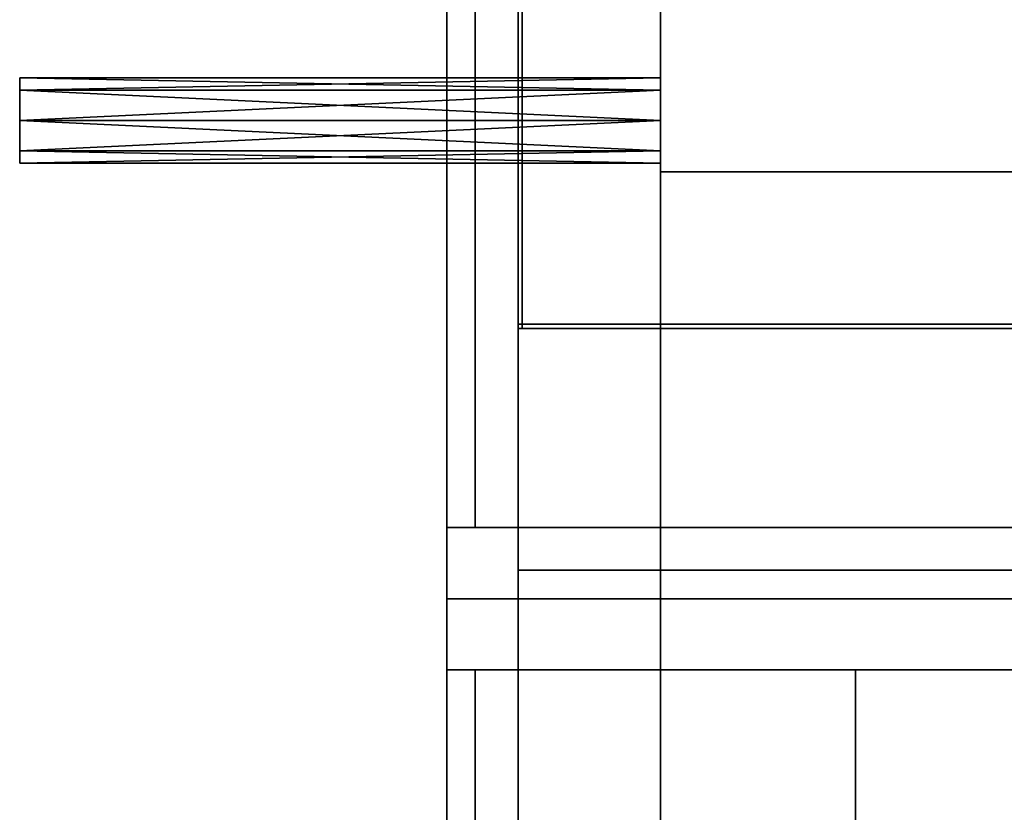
# Model space of a CAD drawing. Extents: x -6 to 47.5, y -34 to 31.
# Tile 2 of 32: x -3 to 3.9, y -1.5 to 4.1. Entities that reach past the tile are written whole.
import ezdxf

# ---------------------------------------------------------------- set-up
doc = ezdxf.new("R2010")
doc.units = 0

# ---------------------------------------------------------------- blocks, each defined once
blk = doc.blocks.new('7dbdae68-fd74-4fa1-aa8c-6c48c534dd5a')
at = {"color": 251, "true_color": 0x5b5b5b, "transparency": 33554687}
mesh = blk.add_polyface(dxfattribs=at)
corners = [(0, 0.5), (0.5, 0.5), (0.5, 31), (0, 31), (0, 0.5, 0.5), (0.5, 0.5, 0.5), (0.5, 31, 0.5), (0, 31, 0.5)]
mesh.append_faces([[corners[k] for k in face] for face in [(0, 1, 2, 3), (4, 5, 6, 7), (0, 1, 5, 4), (1, 2, 6, 5), (2, 3, 7, 6), (3, 0, 4, 7)]], dxfattribs={"color": 251})
mesh = blk.add_polyface(dxfattribs=at)
corners = [(0, 0.5, 67.5), (0.5, 0.5, 67.5), (0.5, 31, 67.5), (0, 31, 67.5), (0, 0.5, 68), (0.5, 0.5, 68), (0.5, 31, 68), (0, 31, 68)]
mesh.append_faces([[corners[k] for k in face] for face in [(0, 1, 2, 3), (4, 5, 6, 7), (0, 1, 5, 4), (1, 2, 6, 5), (2, 3, 7, 6), (3, 0, 4, 7)]], dxfattribs={"color": 251})
mesh = blk.add_polyface(dxfattribs=at)
corners = [(0, 0), (47.5, 0), (47.5, 0.5), (0, 0.5), (0, 0, 0.5), (47.5, 0, 0.5), (47.5, 0.5, 0.5), (0, 0.5, 0.5)]
mesh.append_faces([[corners[k] for k in face] for face in [(0, 1, 2, 3), (4, 5, 6, 7), (0, 1, 5, 4), (1, 2, 6, 5), (2, 3, 7, 6), (3, 0, 4, 7)]], dxfattribs={"color": 251})
mesh = blk.add_polyface(dxfattribs=at)
corners = [(0, 0, 67.5), (47.5, 0, 67.5), (47.5, 0.5, 67.5), (0, 0.5, 67.5), (0, 0, 68), (47.5, 0, 68), (47.5, 0.5, 68), (0, 0.5, 68)]
mesh.append_faces([[corners[k] for k in face] for face in [(0, 1, 2, 3), (4, 5, 6, 7), (0, 1, 5, 4), (1, 2, 6, 5), (2, 3, 7, 6), (3, 0, 4, 7)]], dxfattribs={"color": 251})
mesh = blk.add_polyface(dxfattribs=at)
corners = [(0, 0, 0.5), (0.5, 0, 0.5), (0.5, 0.5, 0.5), (0, 0.5, 0.5), (0, 0, 67.5), (0.5, 0, 67.5), (0.5, 0.5, 67.5), (0, 0.5, 67.5)]
mesh.append_faces([[corners[k] for k in face] for face in [(0, 1, 2, 3), (4, 5, 6, 7), (0, 1, 5, 4), (1, 2, 6, 5), (2, 3, 7, 6), (3, 0, 4, 7)]], dxfattribs={"color": 251})
blk = doc.blocks.new('Box-f2dcd94c-e359-4122-aaf9-99fff707fdd3')
at = {"color": 252, "true_color": 0x969696, "transparency": 33554687}
mesh = blk.add_polyface(dxfattribs=at)
corners = [(0, 0), (46.5, 0), (46.5, 9.3), (0, 9.3), (0, 0, 0.03), (46.5, 0, 0.03), (46.5, 9.3, 0.03), (0, 9.3, 0.03)]
mesh.append_faces([[corners[k] for k in face] for face in [(0, 1, 2, 3), (4, 5, 6, 7), (0, 1, 5, 4), (1, 2, 6, 5), (2, 3, 7, 6), (3, 0, 4, 7)]], dxfattribs={"color": 252})
blk = doc.blocks.new('Box-61f4d408-9056-45e9-926d-8c88fc09fdd8')
at = {"color": 252, "true_color": 0x969696, "transparency": 33554687}
mesh = blk.add_polyface(dxfattribs=at)
corners = [(0, 0), (46.5, 0), (46.5, 0.03), (0, 0.03), (0, 0, 1.6), (46.5, 0, 1.6), (46.5, 0.03, 1.6), (0, 0.03, 1.6)]
mesh.append_faces([[corners[k] for k in face] for face in [(0, 1, 2, 3), (4, 5, 6, 7), (0, 1, 5, 4), (1, 2, 6, 5), (2, 3, 7, 6), (3, 0, 4, 7)]], dxfattribs={"color": 252})
blk = doc.blocks.new('Box-6d8b34aa-896e-4915-9047-c3ca62e1d991')
at = {"color": 252, "true_color": 0x969696, "transparency": 33554687}
mesh = blk.add_polyface(dxfattribs=at)
corners = [(0, 0), (0.03, 0), (0.03, 9.3), (0, 9.3), (0, 0, 1.6), (0.03, 0, 1.6), (0.03, 9.3, 1.6), (0, 9.3, 1.6)]
mesh.append_faces([[corners[k] for k in face] for face in [(0, 1, 2, 3), (4, 5, 6, 7), (0, 1, 5, 4), (1, 2, 6, 5), (2, 3, 7, 6), (3, 0, 4, 7)]], dxfattribs={"color": 252})
blk = doc.blocks.new('300a255f-b589-4c11-9166-08a890c80e05')
at = {"transparency": 33554687}
for name in ['Box-f2dcd94c-e359-4122-aaf9-99fff707fdd3', 'Box-6d8b34aa-896e-4915-9047-c3ca62e1d991', 'Box-61f4d408-9056-45e9-926d-8c88fc09fdd8']:
    blk.add_blockref(name, (0, 0), dxfattribs=at)
blk = doc.blocks.new('8ee8f7ab-e5ad-44de-a733-fdab18c07c56')
at = {"color": 0, "transparency": 33554687}
mesh = blk.add_polyface(dxfattribs=at)
corners = [(0, 0), (1, 0), (1, 1), (0, 1), (0, 0, 1), (1, 0, 1), (1, 1, 1), (0, 1, 1)]
mesh.append_faces([[corners[k] for k in face] for face in [(0, 1, 2, 3), (4, 5, 6, 7), (0, 1, 5, 4), (1, 2, 6, 5), (2, 3, 7, 6), (3, 0, 4, 7)]], dxfattribs={"color": 0})
blk = doc.blocks.new('e24e6d5c-a993-467a-96f8-a859d9fced3c')
at = {"color": 0, "transparency": 33554687}
mesh = blk.add_polyface(dxfattribs=at)
corners = [(0, 0), (1, 0), (1, 1), (0, 1), (0, 0, 1), (1, 0, 1), (1, 1, 1), (0, 1, 1)]
mesh.append_faces([[corners[k] for k in face] for face in [(0, 1, 2, 3), (4, 5, 6, 7), (0, 1, 5, 4), (1, 2, 6, 5), (2, 3, 7, 6), (3, 0, 4, 7)]], dxfattribs={"color": 0})
blk = doc.blocks.new('d5471cd0-f421-485d-b79e-7274fa9d2e0c')
at = {"color": 0, "transparency": 33554687}
mesh = blk.add_polyface(dxfattribs=at)
corners = [(-3, 1.0002, 0.0031), (0, 1.0002, 0.0031), (0, 0.7078, -0.7069), (-3, 0.7078, -0.7069)]
mesh.append_faces([[corners[k] for k in face] for face in [(3, 0, 2, 3)]], dxfattribs={"vtx1": -1, "color": 0})
mesh.append_faces([[corners[k] for k in face] for face in [(0, 1, 2, 0)]], dxfattribs={"vtx2": -1, "color": 0})
mesh = blk.add_polyface(dxfattribs=at)
corners = [(-3, 0.7069, 0.7074), (0, 0.7069, 0.7074), (0, 1.0002, 0.0031), (-3, 1.0002, 0.0031)]
mesh.append_faces([[corners[k] for k in face] for face in [(3, 0, 2, 3)]], dxfattribs={"vtx1": -1, "color": 0})
mesh.append_faces([[corners[k] for k in face] for face in [(0, 1, 2, 0)]], dxfattribs={"vtx2": -1, "color": 0})
mesh = blk.add_polyface(dxfattribs=at)
corners = [(-3, 0.7078, -0.7069), (-3, 0.0002, -1.0002), (-3, -0.7074, -0.7069), (-3, 1.0002, 0.0031), (-3, 0.7069, 0.7074), (-3, 0.0002, 0.9998), (-3, -0.7064, 0.7074), (-3, -0.9997, 0.0031)]
mesh.append_faces([[corners[k] for k in face] for face in [(7, 6, 2, 7)]], dxfattribs={"vtx1": -1, "color": 0})
mesh.append_faces([[corners[k] for k in face] for face in [(3, 0, 2, 3), (4, 3, 2, 4), (5, 4, 2, 5), (6, 5, 2, 6)]], dxfattribs={"vtx1": -1, "vtx2": -1, "color": 0})
mesh.append_faces([[corners[k] for k in face] for face in [(0, 1, 2, 0)]], dxfattribs={"vtx2": -1, "color": 0})
mesh = blk.add_polyface(dxfattribs=at)
corners = [(0, 0.0002, -1.0002), (0, 0.7078, -0.7069), (0, 1.0002, 0.0031), (0, 0.7069, 0.7074), (0, 0.0002, 0.9998), (0, -0.7064, 0.7074), (0, -0.9997, 0.0031), (0, -0.7074, -0.7069)]
mesh.append_faces([[corners[k] for k in face] for face in [(0, 6, 7, 0)]], dxfattribs={"vtx0": -1, "color": 0})
mesh.append_faces([[corners[k] for k in face] for face in [(0, 2, 3, 0), (0, 3, 4, 0), (0, 4, 5, 0), (0, 5, 6, 0)]], dxfattribs={"vtx0": -1, "vtx2": -1, "color": 0})
mesh.append_faces([[corners[k] for k in face] for face in [(0, 1, 2, 0)]], dxfattribs={"vtx2": -1, "color": 0})
mesh = blk.add_polyface(dxfattribs=at)
corners = [(-3, 0.7078, -0.7069), (0, 0.7078, -0.7069), (0, 0.0002, -1.0002), (-3, 0.0002, -1.0002)]
mesh.append_faces([[corners[k] for k in face] for face in [(3, 0, 2, 3)]], dxfattribs={"vtx1": -1, "color": 0})
mesh.append_faces([[corners[k] for k in face] for face in [(0, 1, 2, 0)]], dxfattribs={"vtx2": -1, "color": 0})
mesh = blk.add_polyface(dxfattribs=at)
corners = [(-3, 0.0002, 0.9998), (0, 0.0002, 0.9998), (0, 0.7069, 0.7074), (-3, 0.7069, 0.7074)]
mesh.append_faces([[corners[k] for k in face] for face in [(3, 0, 2, 3)]], dxfattribs={"vtx1": -1, "color": 0})
mesh.append_faces([[corners[k] for k in face] for face in [(0, 1, 2, 0)]], dxfattribs={"vtx2": -1, "color": 0})
mesh = blk.add_polyface(dxfattribs=at)
corners = [(-3, -0.7064, 0.7074), (0, -0.7064, 0.7074), (0, 0.0002, 0.9998), (-3, 0.0002, 0.9998)]
mesh.append_faces([[corners[k] for k in face] for face in [(3, 0, 2, 3)]], dxfattribs={"vtx1": -1, "color": 0})
mesh.append_faces([[corners[k] for k in face] for face in [(0, 1, 2, 0)]], dxfattribs={"vtx2": -1, "color": 0})
mesh = blk.add_polyface(dxfattribs=at)
corners = [(-3, 0.0002, -1.0002), (0, 0.0002, -1.0002), (0, -0.7074, -0.7069), (-3, -0.7074, -0.7069)]
mesh.append_faces([[corners[k] for k in face] for face in [(3, 0, 2, 3)]], dxfattribs={"vtx1": -1, "color": 0})
mesh.append_faces([[corners[k] for k in face] for face in [(0, 1, 2, 0)]], dxfattribs={"vtx2": -1, "color": 0})
mesh = blk.add_polyface(dxfattribs=at)
corners = [(-3, -0.9997, 0.0031), (0, -0.9997, 0.0031), (0, -0.7064, 0.7074), (-3, -0.7064, 0.7074)]
mesh.append_faces([[corners[k] for k in face] for face in [(3, 0, 2, 3)]], dxfattribs={"vtx1": -1, "color": 0})
mesh.append_faces([[corners[k] for k in face] for face in [(0, 1, 2, 0)]], dxfattribs={"vtx2": -1, "color": 0})
mesh = blk.add_polyface(dxfattribs=at)
corners = [(-3, -0.7074, -0.7069), (0, -0.7074, -0.7069), (0, -0.9997, 0.0031), (-3, -0.9997, 0.0031)]
mesh.append_faces([[corners[k] for k in face] for face in [(3, 0, 2, 3)]], dxfattribs={"vtx1": -1, "color": 0})
mesh.append_faces([[corners[k] for k in face] for face in [(0, 1, 2, 0)]], dxfattribs={"vtx2": -1, "color": 0})
blk = doc.blocks.new('e92cdfd5-38b1-4d80-b00b-83747023e671')
at = {"color": 253, "true_color": 0xa0a0a0, "transparency": 33554687}
mesh = blk.add_polyface(dxfattribs=at)
corners = [(0, 0), (46.5, 0), (46.5, 30), (0, 30), (0, 0, 0.2), (46.5, 0, 0.2), (46.5, 30, 0.2), (0, 30, 0.2)]
mesh.append_faces([[corners[k] for k in face] for face in [(0, 1, 2, 3), (4, 5, 6, 7), (0, 1, 5, 4), (1, 2, 6, 5), (2, 3, 7, 6), (3, 0, 4, 7)]], dxfattribs={"color": 253})
blk = doc.blocks.new('cc5276b4-59ef-41a3-9a68-b22e983121fd')
at = {"color": 253, "true_color": 0xa0a0a0, "transparency": 33554687}
mesh = blk.add_polyface(dxfattribs=at)
corners = [(0, 0), (0.2, 0), (0.2, 30), (0, 30), (0, 0, 67), (0.2, 0, 67), (0.2, 30, 67), (0, 30, 67)]
mesh.append_faces([[corners[k] for k in face] for face in [(0, 1, 2, 3), (4, 5, 6, 7), (0, 1, 5, 4), (1, 2, 6, 5), (2, 3, 7, 6), (3, 0, 4, 7)]], dxfattribs={"color": 253})
blk = doc.blocks.new('Box-7137925d-7862-406e-ad80-39e832362103')
at = {"color": 253, "true_color": 0xa0a0a0, "transparency": 33554687}
mesh = blk.add_polyface(dxfattribs=at)
corners = [(0.5, 0.5, 67.8), (4.2, 0.5, 67.8), (4.2, 30.5, 67.8), (0.5, 30.5, 67.8), (0.5, 0.5, 68), (4.2, 0.5, 68), (4.2, 30.5, 68), (0.5, 30.5, 68)]
mesh.append_faces([[corners[k] for k in face] for face in [(0, 1, 2, 3), (4, 5, 6, 7), (0, 1, 5, 4), (1, 2, 6, 5), (2, 3, 7, 6), (3, 0, 4, 7)]], dxfattribs={"color": 253})
blk = doc.blocks.new('2019434c-87ad-4422-b7fe-f20f1b119209')
at = {"linetype": 'Continuous', "transparency": 33554687}
blk.add_blockref('Box-7137925d-7862-406e-ad80-39e832362103', (0, 0), dxfattribs=at)
blk = doc.blocks.new('Box-b11be70a-78e4-4bf8-9806-0277c284f54e')
at = {"color": 253, "true_color": 0xa0a0a0, "transparency": 33554687}
mesh = blk.add_polyface(dxfattribs=at)
corners = [(0.5, 0, 42.49), (47, 0, 42.49), (47, 0.2, 42.49), (0.5, 0.2, 42.49), (0.5, 0, 67.5), (47, 0, 67.5), (47, 0.2, 67.5), (0.5, 0.2, 67.5)]
mesh.append_faces([[corners[k] for k in face] for face in [(0, 1, 2, 3), (4, 5, 6, 7), (0, 1, 5, 4), (1, 2, 6, 5), (2, 3, 7, 6), (3, 0, 4, 7)]], dxfattribs={"color": 253})
blk = doc.blocks.new('db93d36b-94ff-41b4-8340-c3772c7e75b0')
at = {"linetype": 'Continuous', "transparency": 33554687}
blk.add_blockref('Box-b11be70a-78e4-4bf8-9806-0277c284f54e', (0, 0), dxfattribs=at)
blk = doc.blocks.new('df842abb-7059-40f6-ae4c-60438c090f97')
at = {"transparency": 33554687}
for name, p in [('7dbdae68-fd74-4fa1-aa8c-6c48c534dd5a', (0, 0)), ('cc5276b4-59ef-41a3-9a68-b22e983121fd', (0, 0.5, 0.5)), ('e92cdfd5-38b1-4d80-b00b-83747023e671', (0.5, 0.5)), ('2019434c-87ad-4422-b7fe-f20f1b119209', (0, 0)), ('300a255f-b589-4c11-9166-08a890c80e05', (0.5, 1.9, 4.8)), ('db93d36b-94ff-41b4-8340-c3772c7e75b0', (0, 0))]:
    blk.add_blockref(name, p, dxfattribs=at)
at = {"color": 251, "true_color": 0x5b5b5b, "transparency": 33554687}
for name, p, xscale, yscale, zscale in [('8ee8f7ab-e5ad-44de-a733-fdab18c07c56', (0, 0, -3.5), 1.5, 31, 3.5), ('e24e6d5c-a993-467a-96f8-a859d9fced3c', (1.5, 3, -0.5), 44.5, 4.5, 0.5)]:
    blk.add_blockref(name, p, dxfattribs=dict(at, xscale=xscale, yscale=yscale, zscale=zscale))
at = {"color": 8, "true_color": 0x808080, "transparency": 33554687, "xscale": 1.5, "yscale": 0.3, "zscale": 0.3}
blk.add_blockref('d5471cd0-f421-485d-b79e-7274fa9d2e0c', (1.5, 3.36, 5.3), dxfattribs=at)
blk = doc.blocks.new('34a78667-66d8-49e2-8240-cb5c302dae2a')
at = {"color": 251, "true_color": 0x5b5b5b, "transparency": 33554687}
mesh = blk.add_polyface(dxfattribs=at)
corners = [(0, 32.5), (47.5, 32.5), (47.5, 33), (0, 33), (0, 32.5, 0.5), (47.5, 32.5, 0.5), (47.5, 33, 0.5), (0, 33, 0.5)]
mesh.append_faces([[corners[k] for k in face] for face in [(0, 1, 2, 3), (4, 5, 6, 7), (0, 1, 5, 4), (1, 2, 6, 5), (2, 3, 7, 6), (3, 0, 4, 7)]], dxfattribs={"color": 251})
mesh = blk.add_polyface(dxfattribs=at)
corners = [(0, 0.5), (0.5, 0.5), (0.5, 33), (0, 33), (0, 0.5, 0.5), (0.5, 0.5, 0.5), (0.5, 33, 0.5), (0, 33, 0.5)]
mesh.append_faces([[corners[k] for k in face] for face in [(0, 1, 2, 3), (4, 5, 6, 7), (0, 1, 5, 4), (1, 2, 6, 5), (2, 3, 7, 6), (3, 0, 4, 7)]], dxfattribs={"color": 251})
mesh = blk.add_polyface(dxfattribs=at)
corners = [(0, 32.5, 42.5), (47.5, 32.5, 42.5), (47.5, 33, 42.5), (0, 33, 42.5), (0, 32.5, 43), (47.5, 32.5, 43), (47.5, 33, 43), (0, 33, 43)]
mesh.append_faces([[corners[k] for k in face] for face in [(0, 1, 2, 3), (4, 5, 6, 7), (0, 1, 5, 4), (1, 2, 6, 5), (2, 3, 7, 6), (3, 0, 4, 7)]], dxfattribs={"color": 251})
mesh = blk.add_polyface(dxfattribs=at)
corners = [(0, 0.5, 42.5), (0.5, 0.5, 42.5), (0.5, 33, 42.5), (0, 33, 42.5), (0, 0.5, 43), (0.5, 0.5, 43), (0.5, 33, 43), (0, 33, 43)]
mesh.append_faces([[corners[k] for k in face] for face in [(0, 1, 2, 3), (4, 5, 6, 7), (0, 1, 5, 4), (1, 2, 6, 5), (2, 3, 7, 6), (3, 0, 4, 7)]], dxfattribs={"color": 251})
mesh = blk.add_polyface(dxfattribs=at)
corners = [(0, 32.5, 0.5), (0.5, 32.5, 0.5), (0.5, 33, 0.5), (0, 33, 0.5), (0, 32.5, 42.5), (0.5, 32.5, 42.5), (0.5, 33, 42.5), (0, 33, 42.5)]
mesh.append_faces([[corners[k] for k in face] for face in [(0, 1, 2, 3), (4, 5, 6, 7), (0, 1, 5, 4), (1, 2, 6, 5), (2, 3, 7, 6), (3, 0, 4, 7)]], dxfattribs={"color": 251})
blk = doc.blocks.new('11f74434-d19d-4cc6-9e4b-e0b1167e5f4b')
at = {"color": 0, "transparency": 33554687}
mesh = blk.add_polyface(dxfattribs=at)
corners = [(0, 0), (1, 0), (1, 1), (0, 1), (0, 0, 1), (1, 0, 1), (1, 1, 1), (0, 1, 1)]
mesh.append_faces([[corners[k] for k in face] for face in [(0, 1, 2, 3), (4, 5, 6, 7), (0, 1, 5, 4), (1, 2, 6, 5), (2, 3, 7, 6), (3, 0, 4, 7)]], dxfattribs={"color": 0})
blk = doc.blocks.new('9fc01995-ffd8-479d-b7c7-0e48a17d4444')
at = {"color": 253, "true_color": 0xa0a0a0, "transparency": 33554687}
mesh = blk.add_polyface(dxfattribs=at)
corners = [(0, 0), (46.5, 0), (46.5, 32), (0, 32), (0, 0, 0.2), (46.5, 0, 0.2), (46.5, 32, 0.2), (0, 32, 0.2)]
mesh.append_faces([[corners[k] for k in face] for face in [(0, 1, 2, 3), (4, 5, 6, 7), (0, 1, 5, 4), (1, 2, 6, 5), (2, 3, 7, 6), (3, 0, 4, 7)]], dxfattribs={"color": 253})
blk = doc.blocks.new('d0a55035-318e-43af-88e2-5b6871eb6df2')
at = {"color": 253, "true_color": 0xa0a0a0, "transparency": 33554687}
mesh = blk.add_polyface(dxfattribs=at)
corners = [(0, 0), (0.2, 0), (0.2, 32), (0, 32), (0, 0, 42), (0.2, 0, 42), (0.2, 32, 42), (0, 32, 42)]
mesh.append_faces([[corners[k] for k in face] for face in [(0, 1, 2, 3), (4, 5, 6, 7), (0, 1, 5, 4), (1, 2, 6, 5), (2, 3, 7, 6), (3, 0, 4, 7)]], dxfattribs={"color": 253})
blk = doc.blocks.new('Box-001823c0-7237-4c16-bc87-7de794715263')
at = {"color": 253, "true_color": 0xa0a0a0, "transparency": 33554687}
mesh = blk.add_polyface(dxfattribs=at)
corners = [(0.5, 0.5, 42.8), (2.87, 0.5, 42.8), (2.87, 32.5, 42.8), (0.5, 32.5, 42.8), (0.5, 0.5, 43), (2.87, 0.5, 43), (2.87, 32.5, 43), (0.5, 32.5, 43)]
mesh.append_faces([[corners[k] for k in face] for face in [(0, 1, 2, 3), (4, 5, 6, 7), (0, 1, 5, 4), (1, 2, 6, 5), (2, 3, 7, 6), (3, 0, 4, 7)]], dxfattribs={"color": 253})
blk = doc.blocks.new('Box-454247b8-04a1-46f9-86a7-70a628c01192')
at = {"color": 253, "true_color": 0xa0a0a0, "transparency": 33554687}
mesh = blk.add_polyface(dxfattribs=at)
corners = [(2.87, 18.81, 42.8), (45.18, 18.81, 42.8), (45.18, 32.5, 42.8), (2.87, 32.5, 42.8), (2.87, 18.81, 43), (45.18, 18.81, 43), (45.18, 32.5, 43), (2.87, 32.5, 43)]
mesh.append_faces([[corners[k] for k in face] for face in [(0, 1, 2, 3), (4, 5, 6, 7), (0, 1, 5, 4), (1, 2, 6, 5), (2, 3, 7, 6), (3, 0, 4, 7)]], dxfattribs={"color": 253})
blk = doc.blocks.new('be3a2e10-07d3-478d-aadb-6de58e3e5414')
at = {"linetype": 'Continuous', "transparency": 33554687}
for name in ['Box-001823c0-7237-4c16-bc87-7de794715263', 'Box-454247b8-04a1-46f9-86a7-70a628c01192']:
    blk.add_blockref(name, (0, 0), dxfattribs=at)
blk = doc.blocks.new('f3a88708-f619-470e-9204-10529d70f113')
at = {"transparency": 33554687}
for name, p in [('34a78667-66d8-49e2-8240-cb5c302dae2a', (0, 0)), ('d0a55035-318e-43af-88e2-5b6871eb6df2', (0, 0.5, 0.5)), ('9fc01995-ffd8-479d-b7c7-0e48a17d4444', (0.5, 0.5, -0.005)), ('be3a2e10-07d3-478d-aadb-6de58e3e5414', (0, 0))]:
    blk.add_blockref(name, p, dxfattribs=at)
at = {"color": 251, "true_color": 0x5b5b5b, "transparency": 33554687, "xscale": 1.5, "yscale": 33, "zscale": 3.5}
blk.add_blockref('11f74434-d19d-4cc6-9e4b-e0b1167e5f4b', (0, 0, -3.5), dxfattribs=at)

msp = doc.modelspace()

# ---------------------------------------------------------------- block references
at = {"transparency": 33554687}
for name, p in [('df842abb-7059-40f6-ae4c-60438c090f97', (0, 0)), ('f3a88708-f619-470e-9204-10529d70f113', (0, -33))]:
    msp.add_blockref(name, p, dxfattribs=at)

doc.saveas('drawing.dxf')
